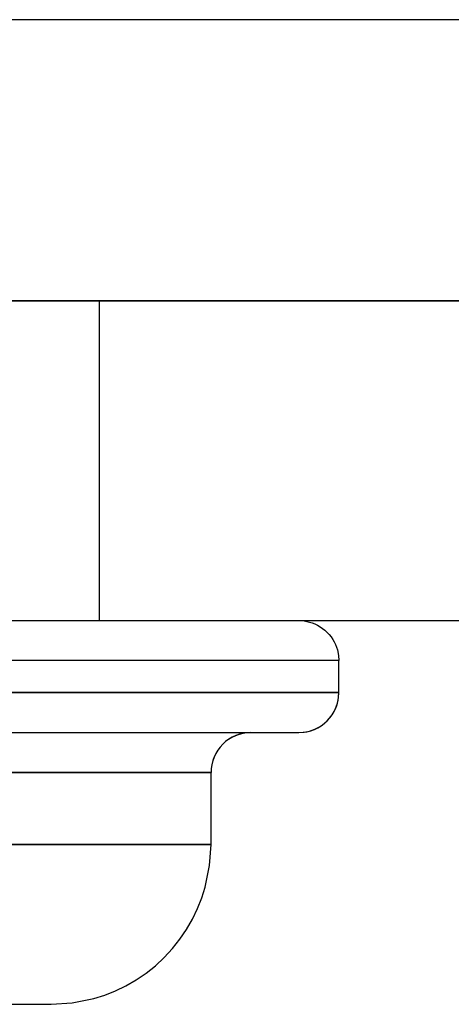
# Model space of a CAD drawing. Header units: millimetres. Extents: x -48 to 49.5, y -16 to 42.2.
# Tile 23 of 38: x 5.1 to 7.8, y 10.6 to 16.8. Entities that reach past the tile are written whole.
import ezdxf

# ---------------------------------------------------------------- set-up
doc = ezdxf.new("R2010")
doc.units = ezdxf.units.MM
doc.layers.add('MAIN-1', color=7, linetype='Continuous')
doc.layers.add('MAIN-2', color=7, linetype='Continuous')

msp = doc.modelspace()

# ---------------------------------------------------------------- linework, layer by layer
at = {"layer": 'MAIN-1'}
for p, q in [((46, 15), (-46, 15)), ((-10.4, 15), (17.6, 15)), ((-10.4, 13), (17.6, 13)), ((6.85, 13), (6.8829, 12.9978)), ((6.8829, 12.9978), (6.9167, 12.9909)), ((6.9167, 12.9909), (6.9336, 12.9856)), ((6.9336, 12.9856), (6.9504, 12.979)), ((6.9504, 12.979), (6.9669, 12.971)), ((6.9669, 12.971), (6.9829, 12.9618)), ((6.9829, 12.9618), (6.9983, 12.9513)), ((6.9983, 12.9513), (7.013, 12.9396)), ((7.013, 12.9396), (7.0268, 12.9268)), ((7.0268, 12.9268), (7.0396, 12.913)), ((7.0396, 12.913), (7.0513, 12.8983)), ((7.0513, 12.8983), (7.0618, 12.8829)), ((7.0618, 12.8829), (7.071, 12.8669)), ((7.071, 12.8669), (7.079, 12.8504)), ((7.079, 12.8504), (7.0856, 12.8336)), ((7.0856, 12.8336), (7.0909, 12.8167)), ((7.0909, 12.8167), (7.0978, 12.7829)), ((7.1, 12.75), (3.6, 12.75)), ((7.0978, 12.7829), (7.1, 12.75)), ((7.1, 12.55), (7.1, 12.75)), ((3.6, 12.55), (7.1, 12.55)), ((7.0909, 12.4833), (7.0978, 12.5171)), ((7.0978, 12.5171), (7.1, 12.55)), ((7.071, 12.4331), (7.079, 12.4496)), ((7.079, 12.4496), (7.0856, 12.4664)), ((7.0856, 12.4664), (7.0909, 12.4833)), ((7.0268, 12.3732), (7.0396, 12.387)), ((7.0396, 12.387), (7.0513, 12.4017)), ((7.0513, 12.4017), (7.0618, 12.4171)), ((7.0618, 12.4171), (7.071, 12.4331)), ((6.9336, 12.3144), (6.9504, 12.321)), ((6.9504, 12.321), (6.9669, 12.329)), ((6.9669, 12.329), (6.9829, 12.3382)), ((6.9829, 12.3382), (6.9983, 12.3487)), ((6.9983, 12.3487), (7.013, 12.3604)), ((7.013, 12.3604), (7.0268, 12.3732)), ((4.9885, 12.3), (5.1396, 12.3)), ((5.1396, 12.3), (5.2877, 12.3)), ((5.2877, 12.3), (5.4321, 12.3)), ((5.4321, 12.3), (5.572, 12.3)), ((5.572, 12.3), (5.7068, 12.3)), ((5.7068, 12.3), (5.8359, 12.3)), ((5.8359, 12.3), (5.9587, 12.3)), ((5.9587, 12.3), (6.0747, 12.3)), ((6.0747, 12.3), (6.1834, 12.3)), ((6.1834, 12.3), (6.2844, 12.3)), ((6.2844, 12.3), (6.3774, 12.3)), ((6.3774, 12.3), (6.4622, 12.3)), ((6.4622, 12.3), (6.5385, 12.3)), ((6.5385, 12.3), (6.6062, 12.3)), ((6.6062, 12.3), (6.6654, 12.3)), ((6.6654, 12.3), (6.716, 12.3)), ((6.716, 12.3), (6.7582, 12.3)), ((6.7582, 12.3), (6.7921, 12.3)), ((6.7921, 12.3), (6.8179, 12.3)), ((6.8179, 12.3), (6.836, 12.3)), ((6.836, 12.3), (6.8466, 12.3)), ((6.8466, 12.3), (6.85, 12.3)), ((6.85, 12.3), (6.8829, 12.3022)), ((6.8829, 12.3022), (6.9167, 12.3091)), ((6.9167, 12.3091), (6.9336, 12.3144)), ((6.3, 12.05), (0.9, 12.05)), ((6.3, 11.6), (6.3, 12.05)), ((3.6, 11.6), (6.3, 11.6)), ((6.2913, 11.4685), (6.3, 11.6)), ((6.2638, 11.3333), (6.2913, 11.4685)), ((6.2424, 11.2656), (6.2638, 11.3333)), ((6.2158, 11.1985), (6.2424, 11.2656)), ((6.184, 11.1326), (6.2158, 11.1985)), ((6.147, 11.0685), (6.184, 11.1326)), ((6.105, 11.0068), (6.147, 11.0685)), ((6.0583, 10.9481), (6.105, 11.0068)), ((6.0071, 10.8929), (6.0583, 10.9481)), ((5.8932, 10.795), (5.9519, 10.8417)), ((5.9519, 10.8417), (6.0071, 10.8929)), ((5.8315, 10.753), (5.8932, 10.795)), ((5.7674, 10.716), (5.8315, 10.753)), ((5.5667, 10.6362), (5.6344, 10.6576)), ((5.6344, 10.6576), (5.7015, 10.6842)), ((5.7015, 10.6842), (5.7674, 10.716)), ((5.0528, 10.6), (5.1148, 10.6)), ((5.1148, 10.6), (5.1692, 10.6)), ((5.1692, 10.6), (5.2151, 10.6)), ((5.2151, 10.6), (5.2517, 10.6)), ((5.2517, 10.6), (5.2784, 10.6)), ((5.2784, 10.6), (5.2946, 10.6)), ((5.2946, 10.6), (5.3, 10.6)), ((5.3, 10.6), (5.4315, 10.6087)), ((5.4315, 10.6087), (5.5667, 10.6362))]:
    msp.add_line(p, q, dxfattribs=at)
msp.add_arc((6.55, 12.05), 0.25, 89.99998, 179.99998, dxfattribs=at)
at = {"layer": 'MAIN-2'}
for p, q in [((27.4577, 16.7591), (-19.5466, 16.7591)), ((5.6, 15), (5.6, 13)), ((5.6, 15), (5.6, 13)), ((6.85, 13), (6.8829, 12.9978)), ((6.8829, 12.9978), (6.9167, 12.9909)), ((6.9167, 12.9909), (6.9336, 12.9856)), ((6.9336, 12.9856), (6.9504, 12.979)), ((6.9504, 12.979), (6.9669, 12.971)), ((6.9669, 12.971), (6.9829, 12.9618)), ((6.9829, 12.9618), (6.9983, 12.9513)), ((6.9983, 12.9513), (7.013, 12.9396)), ((7.013, 12.9396), (7.0268, 12.9268)), ((7.0268, 12.9268), (7.0396, 12.913)), ((7.0396, 12.913), (7.0513, 12.8983)), ((7.0513, 12.8983), (7.0618, 12.8829)), ((7.0618, 12.8829), (7.071, 12.8669)), ((7.071, 12.8669), (7.079, 12.8504)), ((7.079, 12.8504), (7.0856, 12.8336)), ((7.0856, 12.8336), (7.0909, 12.8167)), ((7.0909, 12.8167), (7.0978, 12.7829)), ((7.1, 12.75), (3.6, 12.75)), ((7.1, 12.75), (3.6, 12.75)), ((7.1, 12.75), (3.6, 12.75)), ((7.0978, 12.7829), (7.1, 12.75)), ((7.1, 12.55), (7.1, 12.75)), ((7.1, 12.55), (0.1, 12.55)), ((7.1, 12.55), (0.1, 12.55)), ((7.1, 12.55), (3.6, 12.55)), ((0.9, 12.05), (6.3, 12.05)), ((0.9, 12.05), (6.3, 12.05)), ((6.3, 12.05), (0.9, 12.05)), ((6.3, 11.6), (6.3, 12.05)), ((6.3, 11.6), (3.6, 11.6)), ((6.3, 11.6), (3.6, 11.6)), ((3.6, 11.6), (6.3, 11.6)), ((6.2913, 11.4685), (6.3, 11.6)), ((6.2638, 11.3333), (6.2913, 11.4685)), ((6.2424, 11.2656), (6.2638, 11.3333)), ((6.2158, 11.1985), (6.2424, 11.2656)), ((6.184, 11.1326), (6.2158, 11.1985)), ((6.147, 11.0685), (6.184, 11.1326)), ((6.105, 11.0068), (6.147, 11.0685)), ((6.0583, 10.9481), (6.105, 11.0068)), ((6.0071, 10.8929), (6.0583, 10.9481)), ((5.8932, 10.795), (5.9519, 10.8417)), ((5.9519, 10.8417), (6.0071, 10.8929)), ((5.8315, 10.753), (5.8932, 10.795)), ((5.7674, 10.716), (5.8315, 10.753)), ((5.5667, 10.6362), (5.6344, 10.6576)), ((5.6344, 10.6576), (5.7015, 10.6842)), ((5.7015, 10.6842), (5.7674, 10.716)), ((5.3, 10.6), (5.4315, 10.6087)), ((5.4315, 10.6087), (5.5667, 10.6362))]:
    msp.add_line(p, q, dxfattribs=at)
for centre, start, end in [((6.85, 12.55), 270.00002, 0), ((6.55, 12.05), 89.99998, 180.00002)]:
    msp.add_arc(centre, 0.25, start, end, dxfattribs=at)

doc.saveas('drawing.dxf')
